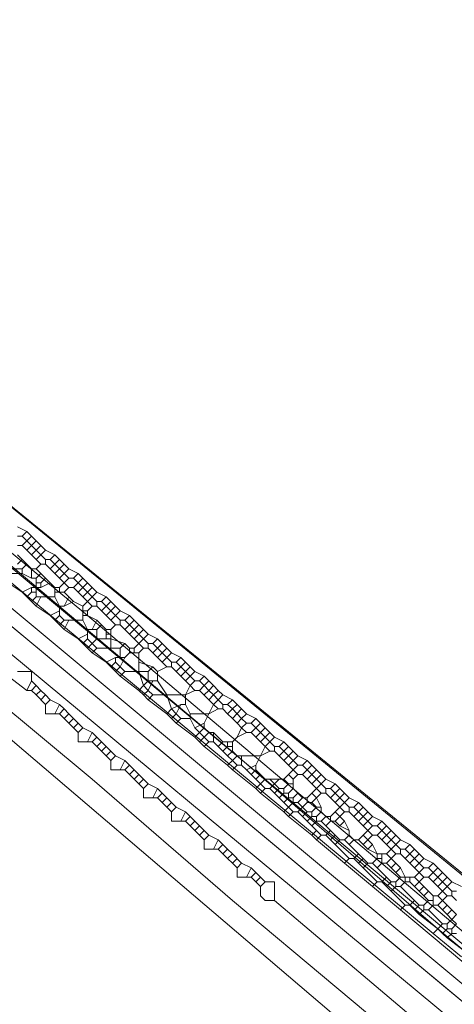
# Model space of a CAD drawing. Header units: metres. Extents: x 92810 to 93633, y 464687 to 465459.
# Tile 40 of 256: x 93155.43 to 93162.07, y 464739.17 to 464754.21. Entities that reach past the tile are written whole.
import ezdxf
from ezdxf.lldxf.tags import DXFTag

# ---------------------------------------------------------------- set-up
doc = ezdxf.new("R2010")
doc.units = ezdxf.units.M
for name, color, linetype, lineweight, transparency in [('B-OI-KL-DATA_KPN-G', 90, 'SI_B_DATA_KPN', 18, 0.4), ('B-OI-KL-DATA_LIANDER-G', 90, 'SI_B_DATA_LIANDER', 18, 0.4), ('B-OI-KL-DATA_ZIGGO BV-G', 90, 'SI_B_DATA_ZIGGO', 18, 0.4), ('B-OI-KL-ET_LS_LIANDER-G', 190, 'SI_B_ET_LS_LIANDER', 18, 0.4), ('B-OI-KL-ET_MS_LIANDER-G', 130, 'SI_B_ET_MS_LIANDER', 18, 0.4), ('B-OI-KL-GAS_LD_LIANDER-G', 30, 'SI_B_GAS_LD_LIANDER', 18, 0.4), ('B-WE-KL-DATA-G', 90, 'KL-DATA-N', 18, 0.4), ('B-WE-KL-ET_LS-G', 190, 'KL-LS-N', 18, 0.4)]:
    doc.layers.add(name, color=color, linetype=linetype, lineweight=lineweight, transparency=transparency)
doc.styles.get("Standard").update_dxf_attribs({"font": 'isocp.shx'})
tags = doc.linetypes.add('KL-DATA-N', pattern='A,4,-1,[101,NLCS.SHX,S=0.5,R=0,X=0,Y=0],-1,4,-1,["D",Standard,S=1,R=0,X=-0.25,Y=-0.5],-1.5', length=12.5).pattern_tags.tags
tags[18] = DXFTag(74, 10)
tags = doc.linetypes.add('KL-LS-N', pattern='A,4,-1,[103,NLCS.SHX,S=0.75,R=0,X=0,Y=0],-1,4,-1,["L",Standard,S=1,R=0,X=0,Y=-0.5],-2', length=13).pattern_tags.tags
tags[18] = DXFTag(74, 10)
doc.linetypes.add('SI_B_DATA_KPN', pattern='A,5,-2,["KPN",Standard,S=1.5,R=0,X=-0.51,Y=-0.75],-8', length=15)
doc.linetypes.add('SI_B_DATA_LIANDER', pattern='A,5,-2,["LI-DATA",Standard,S=1.5,R=0,X=-0.51,Y=-0.75],-11', length=18)
doc.linetypes.add('SI_B_DATA_ZIGGO', pattern='A,5,-2,["ZIGGO",Standard,S=1.5,R=0,X=-0.51,Y=-0.75],-9', length=16)
doc.linetypes.add('SI_B_ET_LS_LIANDER', pattern='A,5,-2,["LI-LS",Standard,S=1.5,R=0,X=-0.51,Y=-0.75],-10', length=17)
doc.linetypes.add('SI_B_ET_MS_LIANDER', pattern='A,5,-2,["LI-MS",Standard,S=1.5,R=0,X=-0.51,Y=-0.75],-10', length=17)
doc.linetypes.add('SI_B_GAS_LD_LIANDER', pattern='A,5,-2,["LI-G-LD",Standard,S=1.5,R=0,X=-0.51,Y=-0.75],-11', length=18)

msp = doc.modelspace()

# ---------------------------------------------------------------- linework, layer by layer
at = {"layer": 'B-OI-KL-DATA_KPN-G', "flags": 128}
for points in [[(93134.964, 464761.464), (93134.964, 464761.321), (93135.179, 464761.107), (93138.393, 464758.607), (93139.536, 464757.607), (93163.964, 464737.321)], [(93134.393, 464761.036), (93156.536, 464742.607), (93158.679, 464740.75), (93163.464, 464736.75)]]:
    msp.add_lwpolyline(points, dxfattribs=at)
at = {"layer": 'B-OI-KL-DATA_LIANDER-G', "flags": 128}
for points in [[(93133.107, 464763.893), (93133.107, 464763.75), (93133.393, 464763.464), (93153.75, 464747.179), (93154.464, 464746.536), (93194.107, 464713.464)], [(93133.107, 464763.893), (93133.607, 464763.893), (93133.75, 464763.821), (93134.893, 464763.393), (93192.536, 464716.464), (93192.679, 464716.464), (93197.964, 464720.679), (93198.393, 464720.607)]]:
    msp.add_lwpolyline(points, dxfattribs=at)
at = {"layer": 'B-OI-KL-DATA_ZIGGO BV-G', "flags": 128}
for points in [[(93193.808, 464712.902), (93149.26, 464749.967), (93134.543, 464762.296), (93126.008, 464769.806)], [(93193.806, 464712.9), (93149.26, 464749.967)]]:
    msp.add_lwpolyline(points, dxfattribs=at)
at = {"layer": 'B-OI-KL-ET_LS_LIANDER-G'}
for p, q in [((93152.393, 464748.464), (93156.464, 464745.107)), ((93152.036, 464748.321), (93161.75, 464740.25)), ((93153.821, 464747.107), (93158.75, 464742.964)), ((93156.464, 464745.107), (93186.321, 464719.964)), ((93158.75, 464742.964), (93161.821, 464740.321)), ((93161.821, 464740.321), (93161.75, 464740.25)), ((93161.75, 464740.25), (93162.179, 464739.893)), ((93161.821, 464740.321), (93162.25, 464739.964))]:
    msp.add_line(p, q, dxfattribs=at)
at = {"layer": 'B-OI-KL-ET_MS_LIANDER-G'}
for p, q in [((93155.679, 464745.679), (93155.679, 464745.393)), ((93155.964, 464745.536), (93155.964, 464745.393)), ((93156.036, 464745.25), (93156.036, 464745.107)), ((93156.393, 464745.25), (93156.393, 464745.036)), ((93156.821, 464745.321), (93156.679, 464745.179)), ((93156.464, 464744.893), (93156.464, 464744.75)), ((93156.75, 464744.893), (93156.75, 464744.75)), ((93156.821, 464744.893), (93156.821, 464744.607)), ((93157.321, 464744.893), (93157.179, 464744.75)), ((93157.321, 464744.75), (93157.179, 464744.607)), ((93157.25, 464744.536), (93157.25, 464744.25)), ((93158.821, 464743.679), (93158.679, 464743.536)), ((93158.321, 464743.321), (93158.179, 464743.179)), ((93159.321, 464743.25), (93159.179, 464743.107)), ((93158.679, 464743.179), (93158.679, 464743.036)), ((93159.607, 464742.607), (93159.607, 464742.464)), ((93160.321, 464742.464), (93160.179, 464742.321)), ((93159.821, 464742.25), (93159.679, 464742.107)), ((93160.321, 464742.179), (93160.179, 464742.036)), ((93160.821, 464741.893), (93160.679, 464741.75)), ((93160.821, 464741.75), (93160.679, 464741.607)), ((93160.964, 464741.464), (93160.964, 464741.321)), ((93161.821, 464741.25), (93161.679, 464741.107)), ((93161.75, 464740.821), (93161.75, 464740.679))]:
    msp.add_line(p, q, dxfattribs=at)
at = {"layer": 'B-OI-KL-ET_MS_LIANDER-G', "flags": 128}
for points in [[(93155.393, 464746.464), (93155.536, 464746.393)], [(93155.536, 464746.393), (93155.464, 464746.321)], [(93155.536, 464746.393), (93155.607, 464746.321)], [(93155.393, 464746.321), (93155.464, 464746.321)], [(93155.464, 464746.321), (93155.536, 464746.25)], [(93155.536, 464746.25), (93155.464, 464746.179)], [(93155.607, 464746.321), (93155.536, 464746.25)], [(93155.536, 464746.25), (93155.607, 464746.179)], [(93155.607, 464746.321), (93155.679, 464746.25)], [(93155.679, 464746.25), (93155.607, 464746.179)], [(93155.679, 464746.25), (93155.821, 464746.107)], [(93155.393, 464746.179), (93155.464, 464746.179)], [(93155.464, 464746.179), (93155.536, 464746.107)], [(93155.607, 464746.179), (93155.536, 464746.107)], [(93155.536, 464746.107), (93155.607, 464746.036)], [(93155.607, 464746.179), (93155.679, 464746.107)], [(93155.679, 464746.107), (93155.607, 464746.036)], [(93155.75, 464746.179), (93155.679, 464746.107)], [(93155.679, 464746.107), (93155.75, 464746.036)], [(93155.821, 464746.107), (93155.75, 464746.036)], [(93155.821, 464746.107), (93155.964, 464746.036)], [(93155.393, 464746.036), (93155.464, 464745.964)], [(93155.464, 464745.964), (93155.393, 464745.893)], [(93155.464, 464745.964), (93155.536, 464745.893)], [(93155.607, 464746.036), (93155.679, 464745.964)], [(93155.75, 464746.036), (93155.679, 464745.964)], [(93155.679, 464745.964), (93155.75, 464745.893)], [(93155.75, 464746.036), (93155.821, 464745.964)], [(93155.821, 464745.964), (93155.893, 464745.964)], [(93155.821, 464745.964), (93155.821, 464745.893)], [(93155.964, 464746.036), (93155.893, 464745.964)], [(93155.893, 464745.964), (93155.964, 464745.893)], [(93155.964, 464746.036), (93156.036, 464745.964)], [(93156.036, 464745.964), (93155.964, 464745.893)], [(93156.036, 464745.964), (93156.107, 464745.893)], [(93155.179, 464745.821), (93155.464, 464745.821)], [(93155.536, 464745.893), (93155.464, 464745.821)], [(93155.464, 464745.821), (93155.464, 464745.75)], [(93155.536, 464745.893), (93155.607, 464745.821)], [(93155.607, 464745.821), (93155.679, 464745.821)], [(93155.607, 464745.821), (93155.607, 464745.679)], [(93155.75, 464745.893), (93155.679, 464745.821)], [(93155.679, 464745.821), (93155.821, 464745.679)], [(93155.75, 464745.893), (93155.821, 464745.893)], [(93155.821, 464745.893), (93155.893, 464745.821)], [(93155.964, 464745.893), (93155.893, 464745.821)], [(93155.893, 464745.821), (93155.964, 464745.75)], [(93155.964, 464745.893), (93156.036, 464745.821)], [(93156.036, 464745.821), (93155.964, 464745.75)], [(93156.107, 464745.893), (93156.036, 464745.821)], [(93156.036, 464745.821), (93156.107, 464745.75)], [(93156.107, 464745.893), (93156.179, 464745.821)], [(93156.179, 464745.821), (93156.107, 464745.75)], [(93156.179, 464745.821), (93156.321, 464745.75)], [(93155.25, 464745.75), (93155.464, 464745.75)], [(93155.464, 464745.75), (93155.607, 464745.679)], [(93155.607, 464745.679), (93155.679, 464745.679)], [(93155.75, 464745.75), (93155.679, 464745.679)], [(93155.821, 464745.679), (93155.75, 464745.607)], [(93155.821, 464745.679), (93155.893, 464745.607)], [(93155.964, 464745.75), (93156.036, 464745.679)], [(93156.107, 464745.75), (93156.036, 464745.679)], [(93156.036, 464745.679), (93156.107, 464745.607)], [(93156.107, 464745.75), (93156.179, 464745.679)], [(93156.179, 464745.679), (93156.107, 464745.607)], [(93156.179, 464745.679), (93156.25, 464745.679)], [(93156.321, 464745.75), (93156.25, 464745.679)], [(93156.25, 464745.679), (93156.321, 464745.607)], [(93156.321, 464745.75), (93156.393, 464745.679)], [(93156.393, 464745.679), (93156.321, 464745.607)], [(93156.393, 464745.679), (93156.464, 464745.607)], [(93155.25, 464745.607), (93155.464, 464745.464)], [(93155.607, 464745.536), (93155.464, 464745.464)], [(93155.607, 464745.536), (93155.75, 464745.536)], [(93155.607, 464745.536), (93155.607, 464745.464)], [(93155.679, 464745.607), (93155.75, 464745.607)], [(93155.75, 464745.607), (93155.75, 464745.536)], [(93155.893, 464745.607), (93155.75, 464745.536)], [(93155.893, 464745.607), (93155.964, 464745.536)], [(93155.964, 464745.536), (93156.036, 464745.536)], [(93156.107, 464745.607), (93156.036, 464745.536)], [(93156.036, 464745.536), (93156.036, 464745.464)], [(93156.107, 464745.607), (93156.179, 464745.536)], [(93156.179, 464745.536), (93156.107, 464745.464)], [(93156.179, 464745.536), (93156.25, 464745.536)], [(93156.321, 464745.607), (93156.25, 464745.536)], [(93156.25, 464745.536), (93156.321, 464745.464)], [(93156.321, 464745.607), (93156.393, 464745.536)], [(93156.393, 464745.536), (93156.321, 464745.464)], [(93156.464, 464745.607), (93156.393, 464745.536)], [(93156.393, 464745.536), (93156.464, 464745.464)], [(93156.464, 464745.607), (93156.536, 464745.536)], [(93156.536, 464745.536), (93156.464, 464745.464)], [(93156.536, 464745.536), (93156.607, 464745.464)], [(93155.464, 464745.464), (93155.536, 464745.393)], [(93155.607, 464745.464), (93155.536, 464745.393)], [(93155.536, 464745.393), (93155.607, 464745.321)], [(93155.607, 464745.464), (93155.679, 464745.464)], [(93155.679, 464745.393), (93155.607, 464745.321)], [(93155.679, 464745.393), (93155.964, 464745.393)], [(93155.75, 464745.393), (93155.679, 464745.25)], [(93155.964, 464745.464), (93156.107, 464745.464)], [(93155.964, 464745.393), (93156.036, 464745.25)], [(93156.107, 464745.464), (93156.179, 464745.393)], [(93156.179, 464745.393), (93156.107, 464745.25)], [(93156.179, 464745.393), (93156.25, 464745.321)], [(93156.321, 464745.464), (93156.393, 464745.393)], [(93156.464, 464745.464), (93156.393, 464745.393)], [(93156.393, 464745.393), (93156.464, 464745.321)], [(93156.464, 464745.464), (93156.536, 464745.393)], [(93156.536, 464745.393), (93156.464, 464745.321)], [(93156.607, 464745.464), (93156.536, 464745.393)], [(93156.536, 464745.393), (93156.607, 464745.321)], [(93156.607, 464745.464), (93156.75, 464745.393)], [(93156.75, 464745.393), (93156.679, 464745.321)], [(93156.75, 464745.393), (93156.821, 464745.321)], [(93155.607, 464745.321), (93155.679, 464745.25)], [(93155.679, 464745.25), (93155.893, 464745.107)], [(93156.036, 464745.179), (93155.893, 464745.107)], [(93156.036, 464745.25), (93156.107, 464745.25)], [(93156.25, 464745.321), (93156.107, 464745.25)], [(93156.25, 464745.321), (93156.393, 464745.25)], [(93156.464, 464745.321), (93156.393, 464745.25)], [(93156.393, 464745.179), (93156.464, 464745.179)], [(93156.464, 464745.321), (93156.536, 464745.25)], [(93156.536, 464745.25), (93156.464, 464745.179)], [(93156.464, 464745.179), (93156.464, 464745.107)], [(93156.536, 464745.25), (93156.607, 464745.25)], [(93156.607, 464745.321), (93156.679, 464745.321)], [(93156.607, 464745.321), (93156.607, 464745.25)], [(93156.607, 464745.25), (93156.679, 464745.179)], [(93156.679, 464745.321), (93156.821, 464745.179)], [(93156.679, 464745.179), (93156.821, 464745.036)], [(93156.821, 464745.179), (93156.75, 464745.107)], [(93156.821, 464745.321), (93156.893, 464745.25)], [(93156.893, 464745.25), (93156.821, 464745.179)], [(93156.821, 464745.179), (93156.893, 464745.107)], [(93156.893, 464745.25), (93156.964, 464745.179)], [(93156.964, 464745.179), (93156.893, 464745.107)], [(93156.964, 464745.179), (93157.107, 464745.107)], [(93155.893, 464745.107), (93155.964, 464745.036)], [(93156.036, 464745.107), (93155.964, 464745.036)], [(93155.964, 464745.036), (93156.036, 464744.964)], [(93156.036, 464745.107), (93156.107, 464745.036)], [(93156.107, 464745.036), (93156.036, 464744.964)], [(93156.107, 464745.036), (93156.393, 464745.036)], [(93156.179, 464745.036), (93156.107, 464744.893)], [(93156.393, 464745.107), (93156.464, 464745.107)], [(93156.393, 464745.036), (93156.464, 464744.893)], [(93156.464, 464745.107), (93156.607, 464745.036)], [(93156.607, 464745.036), (93156.536, 464744.893)], [(93156.607, 464745.036), (93156.679, 464744.964)], [(93156.893, 464745.107), (93156.821, 464745.036)], [(93156.821, 464745.036), (93156.893, 464744.964)], [(93156.893, 464745.107), (93156.964, 464745.036)], [(93156.964, 464745.036), (93157.036, 464745.036)], [(93156.964, 464745.036), (93156.964, 464744.964)], [(93157.107, 464745.107), (93157.036, 464745.036)], [(93157.036, 464745.036), (93157.107, 464744.964)], [(93157.107, 464745.107), (93157.179, 464745.036)], [(93157.179, 464745.036), (93157.107, 464744.964)], [(93157.179, 464745.036), (93157.25, 464744.964)], [(93156.036, 464744.964), (93156.107, 464744.893)], [(93156.107, 464744.893), (93156.321, 464744.75)], [(93156.464, 464744.893), (93156.607, 464744.893)], [(93156.679, 464744.964), (93156.607, 464744.893)], [(93156.607, 464744.893), (93156.607, 464744.75)], [(93156.679, 464744.964), (93156.75, 464744.893)], [(93156.75, 464744.893), (93156.821, 464744.893)], [(93156.893, 464744.964), (93156.821, 464744.893)], [(93156.893, 464744.964), (93156.964, 464744.964)], [(93156.964, 464744.964), (93157.036, 464744.893)], [(93157.107, 464744.964), (93157.036, 464744.893)], [(93157.036, 464744.893), (93157.107, 464744.821)], [(93157.107, 464744.964), (93157.179, 464744.893)], [(93157.179, 464744.893), (93157.107, 464744.821)], [(93157.25, 464744.964), (93157.179, 464744.893)], [(93157.179, 464744.893), (93157.321, 464744.75)], [(93157.25, 464744.964), (93157.321, 464744.893)], [(93157.321, 464744.893), (93157.393, 464744.821)], [(93156.464, 464744.821), (93156.321, 464744.75)], [(93156.321, 464744.75), (93156.393, 464744.679)], [(93156.464, 464744.75), (93156.393, 464744.679)], [(93156.464, 464744.75), (93156.536, 464744.679)], [(93156.607, 464744.75), (93156.536, 464744.679)], [(93156.607, 464744.75), (93156.821, 464744.75)], [(93156.75, 464744.821), (93156.821, 464744.821)], [(93156.821, 464744.75), (93157.036, 464744.679)], [(93157.107, 464744.821), (93157.179, 464744.75)], [(93157.179, 464744.75), (93157.321, 464744.607)], [(93157.393, 464744.821), (93157.321, 464744.75)], [(93157.321, 464744.75), (93157.393, 464744.679)], [(93157.393, 464744.821), (93157.536, 464744.75)], [(93157.536, 464744.75), (93157.464, 464744.679)], [(93157.536, 464744.75), (93157.607, 464744.679)], [(93156.393, 464744.679), (93156.464, 464744.607)], [(93156.536, 464744.679), (93156.464, 464744.607)], [(93156.464, 464744.607), (93156.536, 464744.536)], [(93156.536, 464744.679), (93156.607, 464744.607)], [(93156.607, 464744.607), (93156.536, 464744.536)], [(93156.607, 464744.607), (93156.964, 464744.607)], [(93157.036, 464744.679), (93156.964, 464744.607)], [(93156.964, 464744.607), (93156.964, 464744.464)], [(93157.036, 464744.679), (93157.107, 464744.607)], [(93157.107, 464744.607), (93157.179, 464744.607)], [(93157.107, 464744.607), (93157.107, 464744.536)], [(93157.179, 464744.607), (93157.179, 464744.536)], [(93157.321, 464744.607), (93157.25, 464744.536)], [(93157.321, 464744.607), (93157.393, 464744.607)], [(93157.393, 464744.679), (93157.464, 464744.679)], [(93157.393, 464744.679), (93157.393, 464744.607)], [(93157.393, 464744.607), (93157.464, 464744.536)], [(93157.464, 464744.679), (93157.536, 464744.607)], [(93157.536, 464744.607), (93157.464, 464744.536)], [(93157.607, 464744.679), (93157.536, 464744.607)], [(93157.536, 464744.607), (93157.607, 464744.536)], [(93157.607, 464744.679), (93157.679, 464744.607)], [(93157.679, 464744.607), (93157.607, 464744.536)], [(93157.679, 464744.607), (93157.75, 464744.536)], [(93156.536, 464744.536), (93156.75, 464744.393)], [(93156.893, 464744.464), (93156.75, 464744.393)], [(93156.893, 464744.464), (93157.036, 464744.464)], [(93156.893, 464744.464), (93156.893, 464744.393)], [(93157.036, 464744.464), (93156.964, 464744.321)], [(93157.107, 464744.536), (93157.036, 464744.464)], [(93157.107, 464744.536), (93157.25, 464744.536)], [(93157.464, 464744.536), (93157.536, 464744.464)], [(93157.607, 464744.536), (93157.536, 464744.464)], [(93157.536, 464744.464), (93157.607, 464744.393)], [(93157.607, 464744.536), (93157.679, 464744.464)], [(93157.679, 464744.464), (93157.607, 464744.393)], [(93157.75, 464744.536), (93157.679, 464744.464)], [(93157.679, 464744.464), (93157.75, 464744.393)], [(93157.75, 464744.536), (93157.893, 464744.464)], [(93157.893, 464744.464), (93157.821, 464744.393)], [(93157.893, 464744.464), (93157.964, 464744.393)], [(93156.75, 464744.393), (93156.821, 464744.321)], [(93156.893, 464744.393), (93156.821, 464744.321)], [(93156.821, 464744.321), (93156.893, 464744.25)], [(93156.893, 464744.393), (93156.964, 464744.321)], [(93156.964, 464744.321), (93156.893, 464744.25)], [(93156.964, 464744.321), (93157.036, 464744.25)], [(93157.25, 464744.393), (93157.464, 464744.321)], [(93157.464, 464744.321), (93157.393, 464744.25)], [(93157.464, 464744.321), (93157.536, 464744.25)], [(93157.679, 464744.321), (93157.536, 464744.25)], [(93157.607, 464744.393), (93157.679, 464744.321)], [(93157.679, 464744.321), (93157.75, 464744.321)], [(93157.75, 464744.393), (93157.821, 464744.393)], [(93157.75, 464744.393), (93157.75, 464744.321)], [(93157.75, 464744.321), (93157.821, 464744.25)], [(93157.821, 464744.393), (93157.893, 464744.321)], [(93157.893, 464744.321), (93157.821, 464744.25)], [(93157.964, 464744.393), (93157.893, 464744.321)], [(93157.893, 464744.321), (93157.964, 464744.25)], [(93157.964, 464744.393), (93158.036, 464744.321)], [(93158.036, 464744.321), (93157.964, 464744.25)], [(93158.036, 464744.321), (93158.107, 464744.25)], [(93156.893, 464744.25), (93156.964, 464744.179)], [(93157.036, 464744.25), (93156.964, 464744.179)], [(93156.964, 464744.179), (93157.25, 464743.964)], [(93157.036, 464744.25), (93157.393, 464744.25)], [(93157.25, 464744.25), (93157.321, 464744.036)], [(93157.393, 464744.25), (93157.393, 464744.107)], [(93157.536, 464744.25), (93157.536, 464744.107)], [(93157.821, 464744.25), (93157.893, 464744.179)], [(93157.964, 464744.25), (93157.893, 464744.179)], [(93157.893, 464744.179), (93157.964, 464744.107)], [(93157.964, 464744.25), (93158.036, 464744.179)], [(93158.036, 464744.179), (93157.964, 464744.107)], [(93158.107, 464744.25), (93158.036, 464744.179)], [(93158.036, 464744.179), (93158.107, 464744.107)], [(93158.107, 464744.25), (93158.25, 464744.179)], [(93158.25, 464744.179), (93158.179, 464744.107)], [(93158.25, 464744.179), (93158.321, 464744.107)], [(93157.321, 464744.036), (93157.25, 464743.964)], [(93157.393, 464744.107), (93157.321, 464744.036)], [(93157.321, 464744.036), (93157.393, 464743.964)], [(93157.393, 464744.107), (93157.536, 464744.107)], [(93157.464, 464744.107), (93157.393, 464743.964)], [(93157.536, 464744.107), (93157.679, 464743.893)], [(93157.964, 464744.107), (93158.036, 464744.036)], [(93158.036, 464744.036), (93157.964, 464743.893)], [(93158.107, 464744.107), (93158.036, 464744.036)], [(93158.036, 464744.036), (93158.107, 464743.964)], [(93158.107, 464744.107), (93158.179, 464744.107)], [(93158.179, 464744.107), (93158.25, 464744.036)], [(93158.25, 464744.036), (93158.179, 464743.964)], [(93158.321, 464744.107), (93158.25, 464744.036)], [(93158.25, 464744.036), (93158.321, 464743.964)], [(93158.321, 464744.107), (93158.393, 464744.036)], [(93158.393, 464744.036), (93158.321, 464743.964)], [(93158.393, 464744.036), (93158.464, 464743.964)], [(93157.25, 464743.964), (93157.321, 464743.893)], [(93157.393, 464743.964), (93157.321, 464743.893)], [(93157.321, 464743.893), (93157.393, 464743.821)], [(93157.393, 464743.964), (93157.464, 464743.893)], [(93157.464, 464743.893), (93157.393, 464743.821)], [(93157.464, 464743.893), (93157.964, 464743.893)], [(93157.679, 464743.893), (93157.75, 464743.679)], [(93158.107, 464743.964), (93157.964, 464743.893)], [(93157.964, 464743.893), (93157.964, 464743.75)], [(93158.107, 464743.964), (93158.179, 464743.964)], [(93158.179, 464743.964), (93158.321, 464743.821)], [(93158.321, 464743.964), (93158.25, 464743.893)], [(93158.321, 464743.964), (93158.393, 464743.893)], [(93158.393, 464743.893), (93158.321, 464743.821)], [(93158.464, 464743.964), (93158.393, 464743.893)], [(93158.393, 464743.893), (93158.464, 464743.821)], [(93158.464, 464743.964), (93158.536, 464743.893)], [(93158.536, 464743.893), (93158.464, 464743.821)], [(93158.536, 464743.893), (93158.679, 464743.821)], [(93157.393, 464743.821), (93157.679, 464743.607)], [(93157.75, 464743.679), (93157.679, 464743.607)], [(93157.893, 464743.75), (93157.75, 464743.679)], [(93157.75, 464743.679), (93157.821, 464743.607)], [(93157.893, 464743.75), (93157.821, 464743.607)], [(93157.893, 464743.75), (93157.964, 464743.75)], [(93157.964, 464743.75), (93158.036, 464743.607)], [(93158.321, 464743.821), (93158.393, 464743.75)], [(93158.393, 464743.75), (93158.321, 464743.607)], [(93158.464, 464743.679), (93158.321, 464743.607)], [(93158.464, 464743.821), (93158.393, 464743.75)], [(93158.393, 464743.75), (93158.464, 464743.679)], [(93158.464, 464743.821), (93158.536, 464743.75)], [(93158.464, 464743.679), (93158.536, 464743.679)], [(93158.536, 464743.75), (93158.607, 464743.75)], [(93158.536, 464743.75), (93158.536, 464743.679)], [(93158.536, 464743.679), (93158.607, 464743.607)], [(93158.679, 464743.821), (93158.607, 464743.75)], [(93158.607, 464743.75), (93158.679, 464743.679)], [(93158.679, 464743.679), (93158.607, 464743.607)], [(93158.679, 464743.821), (93158.821, 464743.679)], [(93158.75, 464743.75), (93158.679, 464743.679)], [(93158.679, 464743.679), (93158.821, 464743.536)], [(93158.821, 464743.679), (93158.893, 464743.607)], [(93157.679, 464743.607), (93157.75, 464743.536)], [(93157.821, 464743.607), (93157.75, 464743.536)], [(93157.75, 464743.536), (93157.821, 464743.464)], [(93157.821, 464743.607), (93157.893, 464743.536)], [(93157.893, 464743.536), (93157.821, 464743.464)], [(93157.893, 464743.536), (93158.036, 464743.536)], [(93158.036, 464743.607), (93158.321, 464743.607)], [(93158.036, 464743.607), (93158.036, 464743.536)], [(93158.036, 464743.536), (93158.107, 464743.393)], [(93158.321, 464743.607), (93158.25, 464743.464)], [(93158.607, 464743.607), (93158.679, 464743.536)], [(93158.679, 464743.536), (93158.75, 464743.464)], [(93158.821, 464743.536), (93158.75, 464743.464)], [(93158.893, 464743.607), (93158.821, 464743.536)], [(93158.821, 464743.536), (93158.893, 464743.464)], [(93158.893, 464743.607), (93159.036, 464743.536)], [(93159.036, 464743.536), (93158.964, 464743.464)], [(93159.036, 464743.536), (93159.107, 464743.464)], [(93157.821, 464743.464), (93158.107, 464743.25)], [(93158.25, 464743.464), (93158.107, 464743.393)], [(93158.107, 464743.393), (93158.179, 464743.321)], [(93158.25, 464743.393), (93158.179, 464743.321)], [(93158.25, 464743.464), (93158.25, 464743.393)], [(93158.25, 464743.393), (93158.321, 464743.321)], [(93158.75, 464743.464), (93158.821, 464743.393)], [(93158.821, 464743.393), (93158.75, 464743.25)], [(93158.893, 464743.464), (93158.821, 464743.393)], [(93158.821, 464743.393), (93158.893, 464743.321)], [(93158.893, 464743.464), (93158.964, 464743.464)], [(93158.964, 464743.464), (93159.036, 464743.393)], [(93159.036, 464743.393), (93158.964, 464743.321)], [(93159.107, 464743.464), (93159.036, 464743.393)], [(93159.036, 464743.393), (93159.107, 464743.321)], [(93159.107, 464743.464), (93159.179, 464743.393)], [(93159.179, 464743.393), (93159.107, 464743.321)], [(93159.179, 464743.393), (93159.321, 464743.25)], [(93158.179, 464743.321), (93158.107, 464743.25)], [(93158.107, 464743.25), (93158.179, 464743.179)], [(93158.179, 464743.321), (93158.321, 464743.179)], [(93158.321, 464743.321), (93158.393, 464743.321)], [(93158.393, 464743.321), (93158.536, 464743.179)], [(93158.393, 464743.321), (93158.393, 464743.179)], [(93158.75, 464743.25), (93158.679, 464743.179)], [(93158.893, 464743.321), (93158.75, 464743.25)], [(93158.893, 464743.321), (93158.964, 464743.321)], [(93158.964, 464743.321), (93159.036, 464743.25)], [(93159.107, 464743.321), (93159.036, 464743.25)], [(93159.036, 464743.25), (93159.107, 464743.179)], [(93159.107, 464743.321), (93159.179, 464743.25)], [(93159.179, 464743.25), (93159.107, 464743.179)], [(93159.25, 464743.321), (93159.179, 464743.25)], [(93159.179, 464743.25), (93159.321, 464743.107)], [(93159.321, 464743.25), (93159.464, 464743.179)], [(93158.179, 464743.179), (93158.25, 464743.107)], [(93158.321, 464743.179), (93158.25, 464743.107)], [(93158.25, 464743.107), (93158.607, 464742.821)], [(93158.321, 464743.179), (93158.393, 464743.179)], [(93158.393, 464743.179), (93158.464, 464743.107)], [(93158.536, 464743.179), (93158.464, 464743.107)], [(93158.464, 464743.107), (93158.536, 464743.036)], [(93158.536, 464743.179), (93158.679, 464743.179)], [(93158.607, 464743.107), (93158.536, 464743.036)], [(93158.607, 464743.179), (93158.607, 464743.107)], [(93158.607, 464743.107), (93158.679, 464743.107)], [(93159.107, 464743.179), (93159.179, 464743.107)], [(93159.179, 464743.107), (93159.107, 464742.964)], [(93159.179, 464743.107), (93159.25, 464743.036)], [(93159.321, 464743.107), (93159.393, 464743.107)], [(93159.321, 464743.107), (93159.321, 464743.036)], [(93159.464, 464743.179), (93159.393, 464743.107)], [(93159.393, 464743.107), (93159.464, 464743.036)], [(93159.464, 464743.179), (93159.536, 464743.107)], [(93159.536, 464743.107), (93159.464, 464743.036)], [(93159.536, 464743.107), (93159.607, 464743.036)], [(93158.536, 464743.036), (93158.607, 464742.964)], [(93158.679, 464743.036), (93158.607, 464742.964)], [(93158.607, 464742.964), (93158.679, 464742.893)], [(93158.679, 464743.036), (93158.75, 464742.964)], [(93158.75, 464742.964), (93158.679, 464742.893)], [(93158.75, 464742.964), (93159.107, 464742.964)], [(93158.821, 464742.964), (93158.821, 464742.821)], [(93159.107, 464742.964), (93159.036, 464742.821)], [(93159.25, 464743.036), (93159.107, 464742.964)], [(93159.25, 464743.036), (93159.321, 464743.036)], [(93159.321, 464743.036), (93159.393, 464742.964)], [(93159.464, 464743.036), (93159.393, 464742.964)], [(93159.393, 464742.964), (93159.464, 464742.893)], [(93159.464, 464743.036), (93159.536, 464742.964)], [(93159.536, 464742.964), (93159.464, 464742.893)], [(93159.607, 464743.036), (93159.536, 464742.964)], [(93159.536, 464742.964), (93159.607, 464742.893)], [(93159.607, 464743.036), (93159.679, 464742.964)], [(93159.679, 464742.964), (93159.607, 464742.893)], [(93159.679, 464742.964), (93159.821, 464742.893)], [(93158.679, 464742.893), (93158.607, 464742.821)], [(93158.607, 464742.821), (93158.679, 464742.75)], [(93158.679, 464742.893), (93158.75, 464742.821)], [(93158.75, 464742.821), (93158.679, 464742.75)], [(93158.75, 464742.821), (93158.821, 464742.821)], [(93158.821, 464742.821), (93158.893, 464742.75)], [(93159.036, 464742.821), (93158.893, 464742.75)], [(93159.036, 464742.821), (93159.036, 464742.75)], [(93159.464, 464742.893), (93159.536, 464742.821)], [(93159.607, 464742.893), (93159.536, 464742.821)], [(93159.536, 464742.821), (93159.607, 464742.75)], [(93159.607, 464742.893), (93159.679, 464742.821)], [(93159.679, 464742.821), (93159.607, 464742.75)], [(93159.679, 464742.821), (93159.75, 464742.821)], [(93159.821, 464742.893), (93159.75, 464742.821)], [(93159.75, 464742.821), (93159.821, 464742.75)], [(93159.821, 464742.893), (93159.893, 464742.821)], [(93159.893, 464742.821), (93159.821, 464742.75)], [(93159.893, 464742.821), (93159.964, 464742.75)], [(93158.679, 464742.75), (93159.036, 464742.464)], [(93158.893, 464742.75), (93158.964, 464742.679)], [(93159.036, 464742.75), (93158.964, 464742.679)], [(93158.964, 464742.679), (93159.036, 464742.607)], [(93159.036, 464742.75), (93159.107, 464742.679)], [(93159.107, 464742.679), (93159.036, 464742.607)], [(93159.107, 464742.679), (93159.179, 464742.607)], [(93159.536, 464742.679), (93159.464, 464742.607)], [(93159.607, 464742.75), (93159.536, 464742.679)], [(93159.536, 464742.679), (93159.607, 464742.607)], [(93159.607, 464742.75), (93159.679, 464742.679)], [(93159.679, 464742.679), (93159.607, 464742.607)], [(93159.679, 464742.679), (93159.75, 464742.679)], [(93159.821, 464742.75), (93159.75, 464742.679)], [(93159.75, 464742.679), (93159.821, 464742.607)], [(93159.821, 464742.75), (93159.893, 464742.679)], [(93159.893, 464742.679), (93159.821, 464742.607)], [(93159.964, 464742.75), (93159.893, 464742.679)], [(93159.893, 464742.679), (93159.964, 464742.607)], [(93159.964, 464742.75), (93160.036, 464742.679)], [(93160.036, 464742.679), (93159.964, 464742.607)], [(93160.036, 464742.679), (93160.107, 464742.607)], [(93159.036, 464742.607), (93159.107, 464742.536)], [(93159.107, 464742.536), (93159.036, 464742.464)], [(93159.179, 464742.607), (93159.107, 464742.536)], [(93159.107, 464742.536), (93159.179, 464742.464)], [(93159.179, 464742.607), (93159.464, 464742.607)], [(93159.25, 464742.607), (93159.321, 464742.536)], [(93159.321, 464742.536), (93159.25, 464742.464)], [(93159.393, 464742.607), (93159.321, 464742.536)], [(93159.321, 464742.536), (93159.393, 464742.464)], [(93159.464, 464742.607), (93159.536, 464742.536)], [(93159.536, 464742.536), (93159.464, 464742.464)], [(93159.536, 464742.536), (93159.607, 464742.536)], [(93159.821, 464742.607), (93159.893, 464742.536)], [(93159.964, 464742.607), (93159.893, 464742.536)], [(93159.893, 464742.536), (93159.964, 464742.464)], [(93159.964, 464742.607), (93160.036, 464742.536)], [(93160.036, 464742.536), (93159.964, 464742.464)], [(93160.107, 464742.607), (93160.036, 464742.536)], [(93160.036, 464742.536), (93160.107, 464742.464)], [(93160.107, 464742.607), (93160.25, 464742.536)], [(93160.25, 464742.536), (93160.179, 464742.464)], [(93160.25, 464742.536), (93160.321, 464742.464)], [(93159.036, 464742.464), (93159.107, 464742.393)], [(93159.179, 464742.464), (93159.107, 464742.393)], [(93159.107, 464742.393), (93159.464, 464742.107)], [(93159.179, 464742.464), (93159.25, 464742.464)], [(93159.25, 464742.464), (93159.321, 464742.393)], [(93159.393, 464742.464), (93159.321, 464742.393)], [(93159.321, 464742.393), (93159.393, 464742.321)], [(93159.393, 464742.464), (93159.464, 464742.464)], [(93159.464, 464742.393), (93159.393, 464742.321)], [(93159.393, 464742.321), (93159.464, 464742.25)], [(93159.464, 464742.464), (93159.464, 464742.393)], [(93159.464, 464742.393), (93159.536, 464742.393)], [(93159.536, 464742.321), (93159.464, 464742.25)], [(93159.607, 464742.464), (93159.536, 464742.393)], [(93159.536, 464742.393), (93159.536, 464742.321)], [(93159.536, 464742.321), (93159.607, 464742.321)], [(93159.607, 464742.464), (93159.679, 464742.393)], [(93159.679, 464742.393), (93159.607, 464742.321)], [(93159.607, 464742.321), (93159.607, 464742.25)], [(93159.679, 464742.393), (93159.75, 464742.321)], [(93159.75, 464742.321), (93159.679, 464742.25)], [(93159.75, 464742.321), (93159.821, 464742.321)], [(93159.893, 464742.393), (93159.821, 464742.321)], [(93159.821, 464742.321), (93159.821, 464742.25)], [(93159.964, 464742.464), (93159.893, 464742.393)], [(93159.893, 464742.393), (93159.964, 464742.321)], [(93159.964, 464742.321), (93159.893, 464742.25)], [(93159.964, 464742.464), (93160.036, 464742.393)], [(93160.036, 464742.393), (93159.964, 464742.321)], [(93159.964, 464742.321), (93160.036, 464742.179)], [(93160.036, 464742.393), (93160.107, 464742.393)], [(93160.107, 464742.464), (93160.179, 464742.464)], [(93160.107, 464742.464), (93160.107, 464742.393)], [(93160.107, 464742.393), (93160.179, 464742.321)], [(93160.179, 464742.464), (93160.321, 464742.321)], [(93160.179, 464742.321), (93160.321, 464742.179)], [(93160.321, 464742.321), (93160.25, 464742.25)], [(93160.321, 464742.464), (93160.393, 464742.393)], [(93160.393, 464742.393), (93160.321, 464742.321)], [(93160.321, 464742.321), (93160.393, 464742.25)], [(93160.393, 464742.393), (93160.464, 464742.321)], [(93160.464, 464742.321), (93160.393, 464742.25)], [(93160.464, 464742.321), (93160.607, 464742.25)], [(93159.464, 464742.25), (93159.536, 464742.179)], [(93159.536, 464742.179), (93159.464, 464742.107)], [(93159.607, 464742.25), (93159.536, 464742.179)], [(93159.536, 464742.179), (93159.607, 464742.107)], [(93159.607, 464742.25), (93159.679, 464742.25)], [(93159.679, 464742.25), (93159.821, 464742.107)], [(93159.821, 464742.25), (93159.893, 464742.25)], [(93159.893, 464742.25), (93159.964, 464742.179)], [(93159.964, 464742.179), (93159.893, 464742.107)], [(93159.964, 464742.179), (93160.036, 464742.179)], [(93160.036, 464742.179), (93160.036, 464742.107)], [(93160.393, 464742.25), (93160.321, 464742.179)], [(93160.321, 464742.179), (93160.393, 464742.107)], [(93160.393, 464742.25), (93160.464, 464742.179)], [(93160.464, 464742.179), (93160.536, 464742.179)], [(93160.464, 464742.179), (93160.464, 464742.107)], [(93160.607, 464742.25), (93160.536, 464742.179)], [(93160.536, 464742.179), (93160.607, 464742.107)], [(93160.607, 464742.25), (93160.679, 464742.179)], [(93160.679, 464742.179), (93160.607, 464742.107)], [(93160.679, 464742.179), (93160.821, 464742.036)], [(93159.464, 464742.107), (93159.536, 464742.036)], [(93159.607, 464742.107), (93159.536, 464742.036)], [(93159.536, 464742.036), (93159.893, 464741.75)], [(93159.607, 464742.107), (93159.679, 464742.107)], [(93159.679, 464742.107), (93159.75, 464742.036)], [(93159.821, 464742.107), (93159.75, 464742.036)], [(93159.75, 464742.036), (93159.821, 464741.964)], [(93159.821, 464742.107), (93159.893, 464742.107)], [(93159.893, 464742.036), (93159.821, 464741.964)], [(93159.893, 464742.107), (93159.893, 464742.036)], [(93159.893, 464742.036), (93159.964, 464742.036)], [(93160.036, 464742.107), (93159.964, 464742.036)], [(93159.964, 464742.036), (93159.964, 464741.964)], [(93160.036, 464742.107), (93160.107, 464742.036)], [(93160.107, 464742.036), (93160.036, 464741.964)], [(93160.107, 464742.036), (93160.179, 464742.036)], [(93160.179, 464742.036), (93160.179, 464741.964)], [(93160.25, 464742.107), (93160.321, 464742.036)], [(93160.321, 464742.036), (93160.25, 464741.964)], [(93160.393, 464742.107), (93160.321, 464742.036)], [(93160.321, 464742.036), (93160.393, 464741.964)], [(93160.393, 464742.107), (93160.464, 464742.107)], [(93160.464, 464742.107), (93160.536, 464742.036)], [(93160.607, 464742.107), (93160.536, 464742.036)], [(93160.536, 464742.036), (93160.607, 464741.964)], [(93160.607, 464742.107), (93160.679, 464742.036)], [(93160.679, 464742.036), (93160.607, 464741.964)], [(93160.75, 464742.107), (93160.679, 464742.036)], [(93160.679, 464742.036), (93160.75, 464741.964)], [(93160.821, 464742.036), (93160.75, 464741.964)], [(93160.821, 464742.036), (93160.964, 464741.964)], [(93159.821, 464741.964), (93159.893, 464741.893)], [(93159.964, 464741.964), (93159.893, 464741.893)], [(93159.893, 464741.893), (93159.964, 464741.821)], [(93159.964, 464741.964), (93160.036, 464741.964)], [(93160.036, 464741.964), (93160.107, 464741.893)], [(93160.179, 464741.964), (93160.107, 464741.893)], [(93160.107, 464741.893), (93160.179, 464741.821)], [(93160.179, 464741.964), (93160.25, 464741.964)], [(93160.25, 464741.964), (93160.321, 464741.893)], [(93160.393, 464741.964), (93160.321, 464741.893)], [(93160.321, 464741.893), (93160.464, 464741.821)], [(93160.393, 464741.964), (93160.464, 464741.821)], [(93160.607, 464741.964), (93160.679, 464741.893)], [(93160.75, 464741.964), (93160.679, 464741.893)], [(93160.679, 464741.893), (93160.821, 464741.75)], [(93160.75, 464741.964), (93160.821, 464741.893)], [(93160.821, 464741.893), (93160.893, 464741.893)], [(93160.964, 464741.964), (93160.893, 464741.893)], [(93160.893, 464741.893), (93160.964, 464741.821)], [(93160.964, 464741.964), (93161.036, 464741.893)], [(93161.036, 464741.893), (93160.964, 464741.821)], [(93161.036, 464741.893), (93161.107, 464741.821)], [(93159.964, 464741.821), (93159.893, 464741.75)], [(93159.893, 464741.75), (93159.964, 464741.679)], [(93159.964, 464741.821), (93160.036, 464741.75)], [(93160.036, 464741.75), (93159.964, 464741.679)], [(93160.036, 464741.75), (93160.107, 464741.75)], [(93160.179, 464741.821), (93160.107, 464741.75)], [(93160.107, 464741.75), (93160.179, 464741.679)], [(93160.179, 464741.821), (93160.321, 464741.679)], [(93160.25, 464741.75), (93160.179, 464741.679)], [(93160.464, 464741.75), (93160.393, 464741.679)], [(93160.464, 464741.821), (93160.464, 464741.75)], [(93160.464, 464741.75), (93160.536, 464741.679)], [(93160.679, 464741.75), (93160.607, 464741.679)], [(93160.679, 464741.75), (93160.821, 464741.607)], [(93160.821, 464741.75), (93160.893, 464741.75)], [(93160.964, 464741.821), (93160.893, 464741.75)], [(93160.893, 464741.75), (93160.964, 464741.679)], [(93160.964, 464741.821), (93161.036, 464741.75)], [(93161.036, 464741.75), (93160.964, 464741.679)], [(93161.107, 464741.821), (93161.036, 464741.75)], [(93161.036, 464741.75), (93161.107, 464741.679)], [(93161.107, 464741.821), (93161.179, 464741.75)], [(93161.179, 464741.75), (93161.107, 464741.679)], [(93161.179, 464741.75), (93161.25, 464741.679)], [(93159.964, 464741.679), (93160.821, 464740.964)], [(93160.179, 464741.679), (93160.25, 464741.607)], [(93160.321, 464741.679), (93160.25, 464741.607)], [(93160.25, 464741.607), (93160.464, 464741.393)], [(93160.321, 464741.679), (93160.393, 464741.679)], [(93160.393, 464741.679), (93160.464, 464741.607)], [(93160.536, 464741.679), (93160.464, 464741.607)], [(93160.464, 464741.607), (93160.607, 464741.464)], [(93160.536, 464741.679), (93160.607, 464741.679)], [(93160.607, 464741.679), (93160.679, 464741.607)], [(93160.679, 464741.607), (93160.75, 464741.536)], [(93160.821, 464741.607), (93160.75, 464741.536)], [(93160.821, 464741.607), (93160.893, 464741.464)], [(93160.964, 464741.679), (93161.036, 464741.607)], [(93161.107, 464741.679), (93161.036, 464741.607)], [(93161.036, 464741.607), (93161.107, 464741.536)], [(93161.107, 464741.679), (93161.179, 464741.607)], [(93161.179, 464741.607), (93161.107, 464741.536)], [(93161.25, 464741.679), (93161.179, 464741.607)], [(93161.179, 464741.607), (93161.25, 464741.536)], [(93161.25, 464741.679), (93161.393, 464741.607)], [(93161.393, 464741.607), (93161.321, 464741.536)], [(93161.393, 464741.607), (93161.464, 464741.536)], [(93160.607, 464741.464), (93160.536, 464741.393)], [(93160.607, 464741.464), (93160.679, 464741.393)], [(93160.75, 464741.536), (93160.893, 464741.464)], [(93160.893, 464741.464), (93161.036, 464741.464)], [(93160.893, 464741.464), (93160.893, 464741.393)], [(93161.107, 464741.536), (93161.036, 464741.464)], [(93161.036, 464741.464), (93161.107, 464741.393)], [(93161.107, 464741.536), (93161.179, 464741.464)], [(93161.179, 464741.464), (93161.107, 464741.393)], [(93161.179, 464741.464), (93161.25, 464741.464)], [(93161.25, 464741.536), (93161.321, 464741.536)], [(93161.25, 464741.536), (93161.25, 464741.464)], [(93161.25, 464741.464), (93161.321, 464741.393)], [(93161.321, 464741.536), (93161.393, 464741.464)], [(93161.393, 464741.464), (93161.321, 464741.393)], [(93161.464, 464741.536), (93161.393, 464741.464)], [(93161.393, 464741.464), (93161.464, 464741.393)], [(93161.464, 464741.536), (93161.536, 464741.464)], [(93161.536, 464741.464), (93161.464, 464741.393)], [(93161.536, 464741.464), (93161.607, 464741.393)], [(93160.464, 464741.393), (93160.393, 464741.321)], [(93160.464, 464741.393), (93160.536, 464741.393)], [(93160.536, 464741.393), (93160.607, 464741.321)], [(93160.679, 464741.393), (93160.607, 464741.321)], [(93160.607, 464741.321), (93160.679, 464741.25)], [(93160.679, 464741.393), (93160.75, 464741.321)], [(93160.75, 464741.321), (93160.679, 464741.25)], [(93160.75, 464741.321), (93160.821, 464741.321)], [(93160.893, 464741.393), (93160.821, 464741.321)], [(93160.821, 464741.321), (93161.036, 464741.107)], [(93160.893, 464741.393), (93160.964, 464741.393)], [(93160.964, 464741.321), (93160.893, 464741.25)], [(93160.964, 464741.321), (93161.036, 464741.321)], [(93161.107, 464741.393), (93161.036, 464741.321)], [(93161.036, 464741.321), (93161.107, 464741.25)], [(93161.107, 464741.393), (93161.179, 464741.321)], [(93161.179, 464741.321), (93161.107, 464741.25)], [(93161.179, 464741.321), (93161.25, 464741.25)], [(93161.321, 464741.393), (93161.393, 464741.321)], [(93161.464, 464741.393), (93161.393, 464741.321)], [(93161.393, 464741.321), (93161.464, 464741.25)], [(93161.464, 464741.393), (93161.536, 464741.321)], [(93161.536, 464741.321), (93161.464, 464741.25)], [(93161.607, 464741.393), (93161.536, 464741.321)], [(93161.536, 464741.321), (93161.607, 464741.25)], [(93161.607, 464741.393), (93161.75, 464741.321)], [(93161.75, 464741.321), (93161.679, 464741.25)], [(93161.75, 464741.321), (93161.821, 464741.25)], [(93160.679, 464741.25), (93160.893, 464741.036)], [(93161.107, 464741.25), (93161.179, 464741.179)], [(93161.25, 464741.25), (93161.179, 464741.179)], [(93161.179, 464741.179), (93161.25, 464741.107)], [(93161.25, 464741.25), (93161.321, 464741.107)], [(93161.464, 464741.25), (93161.536, 464741.179)], [(93161.536, 464741.179), (93161.464, 464741.107)], [(93161.607, 464741.25), (93161.536, 464741.179)], [(93161.536, 464741.179), (93161.607, 464741.107)], [(93161.607, 464741.25), (93161.679, 464741.25)], [(93161.679, 464741.25), (93161.821, 464741.107)], [(93161.821, 464741.25), (93161.893, 464741.179)], [(93161.893, 464741.179), (93161.821, 464741.107)], [(93161.893, 464741.179), (93161.964, 464741.107)], [(93160.893, 464741.036), (93160.821, 464740.964)], [(93160.893, 464741.036), (93160.964, 464741.036)], [(93161.036, 464741.107), (93160.964, 464741.036)], [(93160.964, 464741.036), (93161.036, 464740.964)], [(93161.036, 464741.107), (93161.107, 464741.036)], [(93161.107, 464741.036), (93161.036, 464740.964)], [(93161.107, 464741.036), (93161.179, 464741.036)], [(93161.25, 464741.107), (93161.179, 464741.036)], [(93161.179, 464741.036), (93161.179, 464740.964)], [(93161.25, 464741.107), (93161.464, 464741.107)], [(93161.321, 464741.036), (93161.25, 464740.964)], [(93161.321, 464741.107), (93161.321, 464741.036)], [(93161.321, 464741.036), (93161.393, 464741.036)], [(93161.393, 464741.107), (93161.393, 464741.036)], [(93161.393, 464741.036), (93161.464, 464740.964)], [(93161.464, 464741.107), (93161.536, 464741.036)], [(93161.536, 464741.036), (93161.464, 464740.964)], [(93161.607, 464741.107), (93161.536, 464741.036)], [(93161.536, 464741.036), (93161.607, 464740.964)], [(93161.607, 464741.107), (93161.679, 464741.107)], [(93161.679, 464741.107), (93161.75, 464741.036)], [(93161.821, 464741.107), (93161.75, 464741.036)], [(93161.75, 464741.036), (93161.821, 464740.964)], [(93161.821, 464741.107), (93161.893, 464741.036)], [(93161.893, 464741.036), (93161.821, 464740.964)], [(93161.964, 464741.107), (93161.893, 464741.036)], [(93161.893, 464741.036), (93161.964, 464740.964)], [(93161.964, 464741.107), (93162.036, 464741.036)], [(93162.036, 464741.036), (93161.964, 464740.964)], [(93162.036, 464741.036), (93162.179, 464740.964)], [(93160.821, 464740.964), (93161.25, 464740.607)], [(93161.036, 464740.964), (93161.107, 464740.893)], [(93161.179, 464740.964), (93161.107, 464740.893)], [(93161.107, 464740.893), (93161.321, 464740.679)], [(93161.179, 464740.964), (93161.25, 464740.964)], [(93161.25, 464740.964), (93161.464, 464740.75)], [(93161.464, 464740.964), (93161.536, 464740.893)], [(93161.607, 464740.964), (93161.536, 464740.893)], [(93161.536, 464740.893), (93161.607, 464740.821)], [(93161.607, 464740.964), (93161.679, 464740.893)], [(93161.679, 464740.893), (93161.607, 464740.821)], [(93161.607, 464740.821), (93161.679, 464740.75)], [(93161.679, 464740.893), (93161.75, 464740.821)], [(93161.75, 464740.821), (93161.821, 464740.821)], [(93161.821, 464740.964), (93161.893, 464740.893)], [(93161.893, 464740.893), (93161.821, 464740.821)], [(93161.821, 464740.821), (93161.893, 464740.75)], [(93161.964, 464740.964), (93161.893, 464740.893)], [(93161.893, 464740.893), (93161.964, 464740.821)], [(93161.964, 464740.821), (93161.893, 464740.75)], [(93161.964, 464740.964), (93162.036, 464740.893)], [(93161.964, 464740.821), (93162.036, 464740.821)], [(93162.036, 464740.893), (93162.107, 464740.893)], [(93162.036, 464740.893), (93162.036, 464740.821)], [(93162.036, 464740.821), (93162.107, 464740.75)], [(93161.321, 464740.679), (93161.25, 464740.607)], [(93161.321, 464740.679), (93161.393, 464740.679)], [(93161.464, 464740.75), (93161.393, 464740.679)], [(93161.393, 464740.679), (93161.464, 464740.607)], [(93161.464, 464740.75), (93161.536, 464740.679)], [(93161.536, 464740.679), (93161.464, 464740.607)], [(93161.536, 464740.679), (93161.607, 464740.679)], [(93161.679, 464740.75), (93161.607, 464740.679)], [(93161.607, 464740.679), (93161.607, 464740.607)], [(93161.679, 464740.75), (93161.75, 464740.75)], [(93161.75, 464740.679), (93161.679, 464740.607)], [(93161.75, 464740.679), (93161.821, 464740.679)], [(93161.893, 464740.75), (93161.821, 464740.679)], [(93161.821, 464740.679), (93161.893, 464740.607)], [(93161.893, 464740.75), (93161.964, 464740.679)], [(93161.964, 464740.679), (93161.893, 464740.607)], [(93161.964, 464740.679), (93162.036, 464740.607)], [(93161.25, 464740.607), (93184.893, 464720.821)], [(93161.464, 464740.607), (93161.536, 464740.536)], [(93161.607, 464740.607), (93161.536, 464740.536)], [(93161.536, 464740.536), (93161.821, 464740.321)], [(93161.607, 464740.607), (93161.679, 464740.607)], [(93161.679, 464740.607), (93161.893, 464740.393)], [(93161.893, 464740.607), (93161.964, 464740.536)], [(93162.036, 464740.607), (93161.964, 464740.536)], [(93161.964, 464740.536), (93162.036, 464740.464)], [(93162.036, 464740.607), (93162.107, 464740.536)], [(93162.107, 464740.536), (93162.036, 464740.464)], [(93161.893, 464740.393), (93161.821, 464740.321)], [(93161.893, 464740.393), (93161.964, 464740.393)], [(93162.036, 464740.464), (93161.964, 464740.393)], [(93161.964, 464740.393), (93161.964, 464740.321)], [(93162.036, 464740.464), (93162.107, 464740.393)], [(93162.107, 464740.393), (93162.036, 464740.321)], [(93161.821, 464740.321), (93161.893, 464740.25)], [(93161.964, 464740.321), (93161.893, 464740.25)], [(93161.893, 464740.25), (93161.964, 464740.179)], [(93161.964, 464740.321), (93162.036, 464740.321)], [(93162.036, 464740.25), (93161.964, 464740.179)], [(93162.036, 464740.321), (93162.036, 464740.25)], [(93162.036, 464740.25), (93162.107, 464740.25)], [(93161.964, 464740.179), (93162.25, 464739.964)]]:
    msp.add_lwpolyline(points, dxfattribs=at)
at = {"layer": 'B-OI-KL-GAS_LD_LIANDER-G', "flags": 128}
for points in [[(93138.75, 464757.464), (93138.75, 464757.321), (93173.679, 464727.536), (93192.75, 464711.536)], [(93155.25, 464744.179), (93155.536, 464743.964)], [(93155.393, 464744.25), (93155.607, 464744.25), (93155.607, 464744.107)], [(93155.607, 464744.107), (93155.536, 464743.964)], [(93155.607, 464744.107), (93155.679, 464744.036)], [(93155.679, 464744.036), (93155.607, 464743.964)], [(93155.679, 464744.036), (93155.75, 464743.964)], [(93155.536, 464743.964), (93155.607, 464743.964)], [(93155.607, 464743.964), (93155.679, 464743.893)], [(93155.75, 464743.964), (93155.679, 464743.893)], [(93155.679, 464743.893), (93155.821, 464743.75)], [(93155.75, 464743.964), (93155.821, 464743.893)], [(93155.821, 464743.893), (93155.75, 464743.821)], [(93155.821, 464743.893), (93155.893, 464743.821)], [(93155.893, 464743.821), (93155.821, 464743.75)], [(93155.821, 464743.75), (93155.821, 464743.607), (93156.036, 464743.607)], [(93155.893, 464743.821), (93156.036, 464743.75)], [(93156.036, 464743.75), (93155.964, 464743.607)], [(93156.036, 464743.75), (93156.107, 464743.679)], [(93156.107, 464743.679), (93156.036, 464743.607)], [(93156.107, 464743.679), (93156.179, 464743.607)], [(93156.036, 464743.607), (93156.107, 464743.536)], [(93156.179, 464743.607), (93156.107, 464743.536)], [(93156.107, 464743.536), (93156.179, 464743.464)], [(93156.179, 464743.607), (93156.25, 464743.536)], [(93156.25, 464743.536), (93156.179, 464743.464)], [(93156.25, 464743.536), (93156.321, 464743.464)], [(93156.179, 464743.464), (93156.321, 464743.321)], [(93156.321, 464743.464), (93156.25, 464743.393)], [(93156.321, 464743.464), (93156.393, 464743.393)], [(93156.393, 464743.393), (93156.321, 464743.321)], [(93156.393, 464743.393), (93156.536, 464743.321)], [(93156.321, 464743.321), (93156.321, 464743.179), (93156.536, 464743.179)], [(93156.536, 464743.321), (93156.464, 464743.179)], [(93156.536, 464743.321), (93156.607, 464743.25)], [(93156.607, 464743.25), (93156.536, 464743.179)], [(93156.607, 464743.25), (93156.679, 464743.179)], [(93156.536, 464743.179), (93156.607, 464743.107)], [(93156.679, 464743.179), (93156.607, 464743.107)], [(93156.607, 464743.107), (93156.679, 464743.036)], [(93156.679, 464743.179), (93156.821, 464743.036)], [(93156.75, 464743.107), (93156.679, 464743.036)], [(93156.679, 464743.036), (93156.75, 464742.964)], [(93156.821, 464743.036), (93156.75, 464742.964)], [(93156.75, 464742.964), (93156.821, 464742.893)], [(93156.821, 464743.036), (93156.893, 464742.964)], [(93156.893, 464742.964), (93156.821, 464742.893)], [(93156.893, 464742.964), (93157.036, 464742.893)], [(93156.821, 464742.893), (93156.821, 464742.75), (93157.036, 464742.75)], [(93157.036, 464742.893), (93156.964, 464742.75)], [(93157.036, 464742.893), (93157.107, 464742.821)], [(93157.107, 464742.821), (93157.036, 464742.75)], [(93157.107, 464742.821), (93157.179, 464742.75)], [(93157.036, 464742.75), (93157.107, 464742.679)], [(93157.179, 464742.75), (93157.107, 464742.679)], [(93157.107, 464742.679), (93157.179, 464742.607)], [(93157.179, 464742.75), (93157.321, 464742.607)], [(93157.25, 464742.679), (93157.179, 464742.607)], [(93157.179, 464742.607), (93157.25, 464742.536)], [(93157.321, 464742.607), (93157.25, 464742.536)], [(93157.25, 464742.536), (93157.321, 464742.464)], [(93157.321, 464742.607), (93157.393, 464742.536)], [(93157.393, 464742.536), (93157.321, 464742.464)], [(93157.393, 464742.536), (93157.536, 464742.464)], [(93157.321, 464742.464), (93157.321, 464742.321), (93157.536, 464742.321)], [(93157.536, 464742.464), (93157.464, 464742.321)], [(93157.536, 464742.464), (93157.607, 464742.393)], [(93157.607, 464742.393), (93157.536, 464742.321)], [(93157.536, 464742.321), (93157.607, 464742.25)], [(93157.607, 464742.393), (93157.679, 464742.321)], [(93157.679, 464742.321), (93157.607, 464742.25)], [(93157.679, 464742.321), (93157.821, 464742.179)], [(93157.607, 464742.25), (93157.679, 464742.179)], [(93157.75, 464742.25), (93157.679, 464742.179)], [(93157.679, 464742.179), (93157.75, 464742.107)], [(93157.821, 464742.179), (93157.75, 464742.107)], [(93157.821, 464742.179), (93157.964, 464742.107)], [(93157.75, 464742.107), (93157.75, 464741.964), (93157.964, 464741.964)], [(93157.964, 464742.107), (93157.893, 464741.964)], [(93157.964, 464742.107), (93158.036, 464742.036)], [(93158.036, 464742.036), (93157.964, 464741.964)], [(93158.036, 464742.036), (93158.107, 464741.964)], [(93157.964, 464741.964), (93158.036, 464741.893)], [(93158.107, 464741.964), (93158.036, 464741.893)], [(93158.036, 464741.893), (93158.107, 464741.821)], [(93158.107, 464741.964), (93158.179, 464741.893)], [(93158.179, 464741.893), (93158.107, 464741.821)], [(93158.179, 464741.893), (93158.321, 464741.75)], [(93158.107, 464741.821), (93158.179, 464741.75)], [(93158.25, 464741.821), (93158.179, 464741.75)], [(93158.179, 464741.75), (93158.25, 464741.679)], [(93158.321, 464741.75), (93158.25, 464741.679)], [(93158.321, 464741.75), (93158.464, 464741.679)], [(93158.25, 464741.679), (93158.25, 464741.536), (93158.464, 464741.536)], [(93158.464, 464741.679), (93158.393, 464741.536)], [(93158.464, 464741.679), (93158.536, 464741.607)], [(93158.536, 464741.607), (93158.464, 464741.536)], [(93158.536, 464741.607), (93158.607, 464741.536)], [(93158.464, 464741.536), (93158.536, 464741.464)], [(93158.607, 464741.536), (93158.536, 464741.464)], [(93158.536, 464741.464), (93158.607, 464741.393)], [(93158.607, 464741.536), (93158.679, 464741.464)], [(93158.679, 464741.464), (93158.607, 464741.393)], [(93158.679, 464741.464), (93158.821, 464741.321)], [(93158.607, 464741.393), (93158.679, 464741.321)], [(93158.75, 464741.393), (93158.679, 464741.321)], [(93158.679, 464741.321), (93158.75, 464741.25)], [(93158.821, 464741.321), (93158.75, 464741.25)], [(93158.821, 464741.321), (93158.964, 464741.25)], [(93158.75, 464741.25), (93158.75, 464741.107), (93158.964, 464741.107)], [(93158.964, 464741.25), (93158.893, 464741.107)], [(93158.964, 464741.25), (93159.036, 464741.179)], [(93159.036, 464741.179), (93158.964, 464741.107)], [(93159.036, 464741.179), (93159.107, 464741.107)], [(93158.964, 464741.107), (93159.036, 464741.036)], [(93159.107, 464741.107), (93159.036, 464741.036)], [(93159.036, 464741.036), (93159.107, 464740.964)], [(93159.107, 464741.107), (93159.179, 464741.036)], [(93159.179, 464741.036), (93159.107, 464740.964)], [(93159.179, 464741.036), (93159.321, 464741.036), (93159.321, 464740.75)], [(93159.107, 464740.964), (93159.107, 464740.821), (93159.179, 464740.75), (93159.321, 464740.75)], [(93159.321, 464740.75), (93171.821, 464730.179), (93173.75, 464728.464), (93179.393, 464723.679)]]:
    msp.add_lwpolyline(points, dxfattribs=at)
at = {"layer": 'B-WE-KL-DATA-G'}
msp.add_lwpolyline([(93134.8, 464763.5), (93192.5, 464716.4)], dxfattribs=at)
at = {"layer": 'B-WE-KL-ET_LS-G'}
msp.add_lwpolyline([(93138.418, 464759.295), (93193.91, 464713.036)], dxfattribs=at)

doc.saveas('drawing.dxf')
